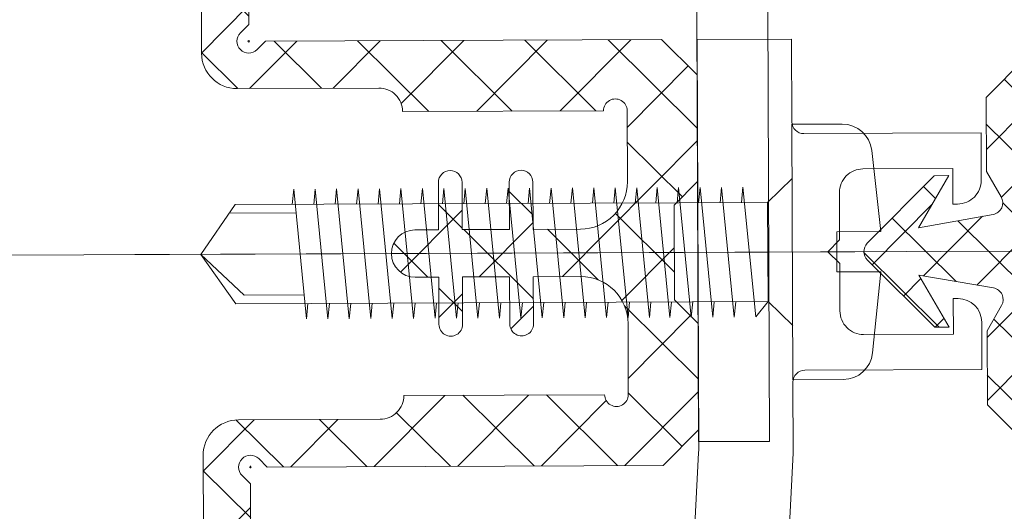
# Model space of a CAD drawing. Header units: millimetres. Extents: x 21148.2 to 21239.2, y 30135 to 30201.8.
# Tile 179 of 189: x 21217.0259 to 21217.0676, y 30174.0555 to 30174.0763. Entities that reach past the tile are written whole.
import ezdxf

# ---------------------------------------------------------------- set-up
doc = ezdxf.new("R2010")
doc.units = ezdxf.units.MM
doc.linetypes.add('AR-T1E-20-L1$0$BIAL - T1E - LT - 001 - AR - DWG - 0134 & 138$0$EAST PTB LVL-1-FACADE$0$CENTER', pattern=[50.800000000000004, 31.75, -6.35, 6.35, -6.35])
for name, color, linetype, lineweight in [('AR-T1E-20-L1$0$BIAL - T1E - LT - 001 - AR - DWG - 0134 & 138$0$EAST PTB LVL-1-FACADE$0$ALUM_EXTRUSION', 7, 'Continuous', 13), ('AR-T1E-20-L1$0$BIAL - T1E - LT - 001 - AR - DWG - 0134 & 138$0$EAST PTB LVL-1-FACADE$0$ANGLE', 7, 'Continuous', 13), ('AR-T1E-20-L1$0$BIAL - T1E - LT - 001 - AR - DWG - 0134 & 138$0$EAST PTB LVL-1-FACADE$0$Bolt', 7, 'Continuous', 13), ('AR-T1E-20-L1$0$BIAL - T1E - LT - 001 - AR - DWG - 0134 & 138$0$EAST PTB LVL-1-FACADE$0$Centerline', 7, 'AR-T1E-20-L1$0$BIAL - T1E - LT - 001 - AR - DWG - 0134 & 138$0$EAST PTB LVL-1-FACADE$0$CENTER', 13), ('AR-T1E-20-L1$0$BIAL - T1E - LT - 001 - AR - DWG - 0134 & 138$0$EAST PTB LVL-1-FACADE$0$DIM', 7, 'Continuous', 13), ('AR-T1E-20-L1$0$BIAL - T1E - LT - 001 - AR - DWG - 0134 & 138$0$EAST PTB LVL-1-FACADE$0$GASKET', 7, 'Continuous', 13), ('AR-T1E-20-L1$0$BIAL - T1E - LT - 001 - AR - DWG - 0134 & 138$0$EAST PTB LVL-1-FACADE$0$M_SCREW & BOLT', 7, 'Continuous', 13)]:
    doc.layers.add(name, color=color, linetype=linetype, lineweight=lineweight)

# ---------------------------------------------------------------- blocks, each defined once
blk = doc.blocks.new('AR-T1E-20-L1$0$BIAL - T1E - LT - 001 - AR - DWG - 0134 & 138$0$EAST PTB LVL-1-FACADE$0$pri')
at = {"layer": 'AR-T1E-20-L1$0$BIAL - T1E - LT - 001 - AR - DWG - 0134 & 138$0$EAST PTB LVL-1-FACADE$0$GASKET', "ltscale": 1000}
h = blk.add_hatch(dxfattribs=at)
h.set_pattern_fill('ANSI37', color=256, scale=20, style=0)
h.set_pattern_definition([(45, (-26829309.88828593, -27378119.94802986), (-1.767766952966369, 1.767766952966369), []), (135, (-26829309.88828593, -27378119.94802986), (-1.767766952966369, -1.767766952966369), [])])
edge = h.paths.add_edge_path()
edge.add_line((12, -73.00000001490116), (12, -72.00000006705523))
edge.add_ellipse((11.5, -72.00000006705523), major_axis=(0.3535533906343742, 0.3535533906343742), ratio=0.9999999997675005, start_angle=314.9999999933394, end_angle=494.9999999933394)
edge.add_line((11, -72.00000006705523), (11, -69.50000006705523))
edge.add_ellipse((11.5, -69.50000006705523), major_axis=(0.3535533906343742, 0.3535533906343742), ratio=0.9999999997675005, start_angle=134.9999999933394, end_angle=314.9999999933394)
edge.add_line((12, -69.50000006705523), (12, -69.0000000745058))
edge.add_ellipse((12, -67.5000000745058), major_axis=(-1.060660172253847, 1.060660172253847), ratio=0.9999999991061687, start_angle=134.9999999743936, end_angle=225.0000000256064)
edge.add_line((13.5, -67.5000000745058), (13.5, -65.5000000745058))
edge.add_ellipse((12, -65.5000000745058), major_axis=(1.060660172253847, 1.060660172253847), ratio=0.9999999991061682, start_angle=314.9999999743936, end_angle=405.0000000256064)
edge.add_line((12, -64.0000000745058), (12, -63.50000006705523))
edge.add_ellipse((11.5, -63.50000006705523), major_axis=(0.3535533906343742, 0.3535533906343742), ratio=0.9999999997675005, start_angle=314.9999999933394, end_angle=494.9999999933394)
edge.add_line((11, -63.50000006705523), (11, -61.00000007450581))
edge.add_ellipse((11.5, -61.00000007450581), major_axis=(0.3535533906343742, 0.3535533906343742), ratio=0.9999999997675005, start_angle=134.9999999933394, end_angle=314.9999999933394)
edge.add_line((12, -61.00000007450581), (12, -60.00000007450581))
edge.add_line((12, -60.00000007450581), (16, -60.00000008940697))
edge.add_line((16, -60.00000008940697), (16, -61.51329413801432))
edge.add_ellipse((16.5, -61.51329413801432), major_axis=(0.3535533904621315, 0.3535533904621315), ratio=1, start_angle=135, end_angle=255.0000000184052)
edge.add_line((16.75, -61.9463068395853), (18.99999998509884, -60.64726873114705))
edge.add_line((18.99999998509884, -60.64726873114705), (18.99999998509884, -62.35699120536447))
edge.add_line((18.99999998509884, -62.35699120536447), (17.01666248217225, -63.47513124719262))
edge.add_ellipse((17.49880958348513, -64.35122152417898), major_axis=(0.7071067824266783, 0.7071067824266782), ratio=0.9999999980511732, start_angle=73.82572674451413, end_angle=209.2398824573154)
edge.add_line((17.22719918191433, -65.3136288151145), (18.99999998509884, -65.83272748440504))
edge.add_line((18.99999998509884, -65.83272748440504), (18.99999998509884, -67.17420952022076))
edge.add_line((18.99999998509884, -67.17420952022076), (17.86783060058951, -67.51778516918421))
edge.add_ellipse((17.99999997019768, -68.00000011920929), major_axis=(-0.3535533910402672, 0.3535533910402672), ratio=0.9999999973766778, start_angle=-29.67233578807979, end_angle=119.6723666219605)
edge.add_line((17.86783086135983, -68.48221514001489), (18.99999998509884, -68.82579069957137))
edge.add_line((18.99999998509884, -68.82579069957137), (18.99999998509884, -70.17420950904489))
edge.add_line((18.99999998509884, -70.17420950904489), (17.86783074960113, -70.51778510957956))
edge.add_ellipse((17.99999997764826, -71.00000009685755), major_axis=(-0.3535533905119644, 0.3535533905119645), ratio=0.999999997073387, start_angle=-29.67235256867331, end_angle=119.6723608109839)
edge.add_line((17.86783082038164, -71.48221510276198), (18.99999998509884, -71.82579069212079))
edge.add_line((18.99999998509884, -71.82579069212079), (18.99999998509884, -73.00000009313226))
edge.add_line((18.99999998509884, -73.00000009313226), (12, -73.00000001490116))
edge = h.paths.add_edge_path()
edge.add_line((0, -73.00000001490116), (0, -71.50000001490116))
edge.add_line((0, -71.50000001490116), (1, -70.50000001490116))
edge.add_line((1, -70.50000001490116), (1, -68.00000002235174))
edge.add_line((1, -68.00000002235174), (2, -67.00000002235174))
edge.add_line((2, -67.00000002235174), (2.984628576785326, -67.00000002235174))
edge.add_ellipse((5.000193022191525, -66.0000000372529), major_axis=(1.590990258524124, 1.590990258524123), ratio=0.9999999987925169, start_angle=161.3877995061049, end_angle=405.0000000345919)
edge.add_line((5.000193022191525, -63.7500000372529), (4.000193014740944, -63.7500000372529))
edge.add_line((4.000193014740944, -63.7500000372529), (4.000193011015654, -60.0000000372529))
edge.add_line((4.000193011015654, -60.0000000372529), (5.000193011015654, -60.0000000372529))
edge.add_line((5.000193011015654, -60.0000000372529), (5.000192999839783, -44.99999998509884))
edge.add_ellipse((6.500192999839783, -44.99999998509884), major_axis=(1.060660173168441, 1.060660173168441), ratio=0.9999999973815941, start_angle=44.99999979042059, end_angle=134.9999999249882, ccw=False)
edge.add_line((6.500193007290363, -43.49999998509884), (12.50019299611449, -43.50000000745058))
edge.add_ellipse((12.50019299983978, -42.50000000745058), major_axis=(-0.7071067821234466, 0.7071067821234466), ratio=0.9999999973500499, start_angle=134.9999999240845, end_angle=225.0000009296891)
edge.add_line((13.50019299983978, -42.49999999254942), (22.00019301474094, -42.49999997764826))
edge.add_ellipse((22.50019301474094, -42.49999997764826), major_axis=(0.3535533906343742, 0.3535533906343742), ratio=0.9999999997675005, start_angle=134.9999999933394, end_angle=314.9999999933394)
edge.add_line((23.00019301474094, -42.49999997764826), (23.00019301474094, -39.50000001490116))
edge.add_ellipse((21.00019301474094, -39.50000001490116), major_axis=(1.414213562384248, 1.414213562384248), ratio=0.999999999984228, start_angle=314.9999999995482, end_angle=404.9999997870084)
edge.add_line((21.00019302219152, -37.50000001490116), (19.00019297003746, -37.50000000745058))
edge.add_line((19.00019297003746, -37.50000000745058), (19.00019297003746, -39.50000000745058))
edge.add_ellipse((18.50019297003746, -39.50000000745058), major_axis=(-0.3535533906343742, 0.3535533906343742), ratio=0.9999999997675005, start_angle=45.00000000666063, end_angle=225.0000000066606, ccw=False)
edge.add_line((18.00019297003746, -39.50000000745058), (18.00019297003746, -37.50000000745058))
edge.add_line((18.00019297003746, -37.50000000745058), (16.00019297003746, -37.50000000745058))
edge.add_line((16.00019297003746, -37.50000000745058), (16.00019297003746, -39.50000000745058))
edge.add_ellipse((15.50019297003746, -39.50000000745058), major_axis=(-0.3535533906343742, 0.3535533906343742), ratio=0.9999999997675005, start_angle=45.00000000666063, end_angle=225.0000000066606, ccw=False)
edge.add_line((15.00019297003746, -39.50000000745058), (15.00019297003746, -37.50000000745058))
edge.add_line((15.00019297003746, -37.50000000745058), (14.00019297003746, -37.50000000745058))
edge.add_ellipse((14.00019297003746, -36.50000000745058), major_axis=(0.7071067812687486, 0.7071067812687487), ratio=0.9999999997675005, start_angle=45.00000000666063, end_angle=225.0000000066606, ccw=False)
edge.add_line((14.00019297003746, -35.50000000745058), (15.00019297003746, -35.50000000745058))
edge.add_line((15.00019297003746, -35.50000000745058), (15.00019297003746, -33.50000000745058))
edge.add_ellipse((15.50019297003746, -33.50000000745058), major_axis=(-0.3535533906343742, 0.3535533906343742), ratio=0.9999999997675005, start_angle=-134.99999999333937, end_angle=45.00000000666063, ccw=False)
edge.add_line((16.00019297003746, -33.50000000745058), (16.00019297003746, -35.50000000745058))
edge.add_line((16.00019297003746, -35.50000000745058), (18.00019297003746, -35.50000000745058))
edge.add_line((18.00019297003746, -35.50000000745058), (18.00019297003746, -33.50000000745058))
edge.add_ellipse((18.50019297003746, -33.50000000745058), major_axis=(-0.3535533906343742, 0.3535533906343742), ratio=0.9999999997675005, start_angle=-134.99999999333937, end_angle=45.00000000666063, ccw=False)
edge.add_line((19.00019297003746, -33.50000000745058), (19.00019297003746, -35.50000000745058))
edge.add_line((19.00019297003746, -35.50000000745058), (21.00019301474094, -35.50000000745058))
edge.add_ellipse((21.00019301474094, -33.50000000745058), major_axis=(1.414213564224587, 1.414213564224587), ratio=0.9999999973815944, start_angle=225.0000000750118, end_angle=314.9999999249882)
edge.add_line((23.00019301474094, -33.50000000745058), (23.00019301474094, -30.49999997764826))
edge.add_ellipse((22.50019301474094, -30.49999935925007), major_axis=(0.3535533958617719, 0.3535533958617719), ratio=0.9999999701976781, start_angle=314.9999282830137, end_angle=495.0000734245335)
edge.add_line((22.00019301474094, -30.50000000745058), (13.50019299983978, -30.50000002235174))
edge.add_ellipse((12.50019299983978, -30.50000000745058), major_axis=(-0.7071067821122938, 0.7071067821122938), ratio=0.9999999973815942, start_angle=224.9999992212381, end_angle=314.9999994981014)
edge.add_line((12.50019300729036, -29.50000000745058), (6.500192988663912, -29.49999997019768))
edge.add_ellipse((6.500192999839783, -27.99999997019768), major_axis=(1.060660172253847, 1.060660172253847), ratio=0.9999999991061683, start_angle=134.9999999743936, end_angle=224.9999995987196, ccw=False)
edge.add_line((5.000192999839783, -27.99999997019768), (5.000193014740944, -12.99999997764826))
edge.add_line((5.000193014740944, -12.99999997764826), (4.000193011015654, -12.99999997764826))
edge.add_line((4.000193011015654, -12.99999997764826), (4.000193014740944, -9.249999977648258))
edge.add_line((4.000193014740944, -9.249999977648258), (5.000193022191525, -9.249999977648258))
edge.add_ellipse((5.000193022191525, -6.999999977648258), major_axis=(-1.590990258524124, 1.590990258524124), ratio=0.9999999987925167, start_angle=134.9999999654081, end_angle=378.6122004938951)
edge.add_line((2.984628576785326, -5.999999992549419), (2, -5.999999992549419))
edge.add_line((2, -5.999999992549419), (1, -4.999999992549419))
edge.add_line((1, -4.999999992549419), (1, -2.5))
edge.add_line((1, -2.5), (0, -1.5))
edge.add_line((0, -1.5), (0, 0))
edge.add_line((0, 0), (11, 5.21540641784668e-08))
edge.add_line((11, 5.21540641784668e-08), (11, -0.9999999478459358))
edge.add_line((11, -0.9999999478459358), (11, -3.999999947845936))
edge.add_ellipse((11, -5.499999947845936), major_axis=(-1.060660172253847, 1.060660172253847), ratio=0.9999999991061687, start_angle=-45.00000002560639, end_angle=45.00000002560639)
edge.add_line((9.5, -5.499999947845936), (9.5, -7.499999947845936))
edge.add_ellipse((11, -7.499999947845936), major_axis=(1.060660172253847, 1.060660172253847), ratio=0.9999999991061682, start_angle=134.9999999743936, end_angle=225.0000000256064)
edge.add_line((11, -8.999999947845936), (11, -12.99999994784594))
edge.add_line((11, -12.99999994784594), (9.000096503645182, -12.99999995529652))
edge.add_ellipse((9.000096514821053, -14.99990345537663), major_axis=(1.414145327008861, 1.414145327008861), ratio=0.9999999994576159, start_angle=45.00000033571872, end_angle=134.999999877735)
edge.add_line((7.000193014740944, -14.99990345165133), (7.000193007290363, -26.79289329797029))
edge.add_line((7.000193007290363, -26.79289329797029), (6.647053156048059, -27.1460331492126))
edge.add_ellipse((6.999638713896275, -27.50055173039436), major_axis=(-0.4999925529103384, 0.002760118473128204), ratio=0.9999993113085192, start_angle=-44.84036206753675, end_angle=134.7895539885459)
edge.add_line((7.34992703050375, -27.85734031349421), (7.349943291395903, -27.85735658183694))
edge.add_line((7.349943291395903, -27.85735658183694), (7.707299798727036, -27.50000008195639))
edge.add_line((7.707299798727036, -27.50000008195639), (24.46999997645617, -27.50000000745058))
edge.add_line((24.46999997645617, -27.50000000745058), (25.96999996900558, -29))
edge.add_line((25.96999996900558, -29), (25.96999996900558, -33.5))
edge.add_line((25.96999996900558, -33.5), (24.96999995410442, -34.50000001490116))
edge.add_line((24.96999995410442, -34.50000001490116), (24.96999994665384, -38.49999998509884))
edge.add_line((24.96999994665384, -38.49999998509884), (25.96999996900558, -39.50000001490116))
edge.add_line((25.96999996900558, -39.50000001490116), (25.96999996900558, -44.00000001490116))
edge.add_line((25.96999996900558, -44.00000001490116), (24.46999996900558, -45.50000001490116))
edge.add_line((24.46999996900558, -45.50000001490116), (7.707299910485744, -45.49999997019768))
edge.add_line((7.707299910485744, -45.49999997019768), (7.349943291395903, -45.14264335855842))
edge.add_line((7.349943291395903, -45.14264335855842), (7.34992703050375, -45.14265962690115))
edge.add_ellipse((6.999638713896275, -45.49944821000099), major_axis=(0.4999925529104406, 0.002760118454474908), ratio=0.9999993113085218, start_angle=45.21044601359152, end_angle=224.8403620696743)
edge.add_line((6.647053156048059, -45.85396679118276), (7.000193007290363, -46.20710664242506))
edge.add_line((7.000193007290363, -46.20710664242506), (7.000193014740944, -58.00009648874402))
edge.add_ellipse((9.000096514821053, -58.00009648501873), major_axis=(-1.414145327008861, 1.414145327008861), ratio=0.9999999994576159, start_angle=45.000000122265, end_angle=134.9999997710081)
edge.add_line((9.000096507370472, -59.99999998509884), (11, -59.99999999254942))
edge.add_line((11, -59.99999999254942), (11, -61.00000007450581))
edge.add_line((11, -61.00000007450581), (11, -64.00000006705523))
edge.add_ellipse((11, -65.50000006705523), major_axis=(-1.060660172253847, 1.060660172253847), ratio=0.9999999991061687, start_angle=-45.00000002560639, end_angle=45.00000002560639)
edge.add_line((9.5, -65.50000006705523), (9.5, -67.50000006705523))
edge.add_ellipse((11, -67.50000006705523), major_axis=(1.060660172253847, 1.060660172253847), ratio=0.9999999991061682, start_angle=134.9999999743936, end_angle=225.0000000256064)
edge.add_line((11, -69.00000006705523), (11, -69.50000006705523))
edge.add_line((11, -69.50000006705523), (11, -72.00000000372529))
edge.add_line((11, -72.00000000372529), (11, -73.00000006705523))
edge.add_line((11, -73.00000006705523), (0, -73.00000001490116))
edge = h.paths.add_edge_path()
edge.add_line((12, -12.99999994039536), (12, -11.99999994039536))
edge.add_ellipse((11.5, -11.99999994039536), major_axis=(0.3535533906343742, 0.3535533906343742), ratio=0.9999999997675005, start_angle=314.9999999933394, end_angle=494.9999999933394)
edge.add_line((11, -11.99999994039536), (11, -9.499999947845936))
edge.add_ellipse((11.50000000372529, -9.499999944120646), major_axis=(0.3535533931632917, 0.3535533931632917), ratio=0.9999999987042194, start_angle=135.0000003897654, end_angle=224.9906755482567)
edge.add_ellipse((11.50000001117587, -9.499999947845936), major_axis=(-0.3535533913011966, 0.3535533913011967), ratio=0.9999999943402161, start_angle=134.9906744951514, end_angle=225.0000001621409)
edge.add_line((12.00000001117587, -9.499999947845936), (12.00000001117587, -8.999999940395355))
edge.add_ellipse((12, -7.499999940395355), major_axis=(-1.060660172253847, 1.060660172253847), ratio=0.9999999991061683, start_angle=135.0000004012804, end_angle=225.0000000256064)
edge.add_line((13.5, -7.499999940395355), (13.5, -5.499999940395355))
edge.add_ellipse((12, -5.499999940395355), major_axis=(1.060660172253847, 1.060660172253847), ratio=0.9999999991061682, start_angle=314.9999999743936, end_angle=405.0000000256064)
edge.add_line((12, -3.999999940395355), (12, -3.499999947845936))
edge.add_ellipse((11.5, -3.499999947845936), major_axis=(0.3535533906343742, 0.3535533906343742), ratio=0.9999999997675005, start_angle=314.9999999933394, end_angle=494.9999999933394)
edge.add_line((11, -3.499999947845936), (11, -0.9999999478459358))
edge.add_ellipse((11.5, -0.9999999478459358), major_axis=(0.3535533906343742, 0.3535533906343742), ratio=0.9999999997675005, start_angle=134.9999999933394, end_angle=314.9999999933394)
edge.add_line((12, -0.9999999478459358), (12, 0))
edge.add_line((12, 0), (18.99999998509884, 7.82310962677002e-08))
edge.add_line((18.99999998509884, 7.82310962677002e-08), (18.99999998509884, -1.174209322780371))
edge.add_line((18.99999998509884, -1.174209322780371), (17.86783082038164, -1.517784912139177))
edge.add_ellipse((17.99999997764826, -1.999999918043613), major_axis=(0.3535533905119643, 0.3535533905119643), ratio=0.9999999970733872, start_angle=60.32763918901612, end_angle=209.6723525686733)
edge.add_line((17.86783074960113, -2.482214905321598), (18.99999998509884, -2.825790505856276))
edge.add_line((18.99999998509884, -2.825790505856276), (18.99999998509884, -4.17420931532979))
edge.add_line((18.99999998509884, -4.17420931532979), (17.86783086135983, -4.517784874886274))
edge.add_ellipse((17.99999997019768, -4.999999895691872), major_axis=(0.3535533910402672, 0.3535533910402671), ratio=0.9999999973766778, start_angle=60.32763337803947, end_angle=209.6723357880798)
edge.add_line((17.86783060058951, -5.482214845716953), (18.99999998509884, -5.825790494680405))
edge.add_line((18.99999998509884, -5.825790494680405), (18.99999998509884, -7.16727253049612))
edge.add_line((18.99999998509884, -7.16727253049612), (17.22719918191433, -7.686371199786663))
edge.add_ellipse((17.49880958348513, -8.64877849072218), major_axis=(-0.7071067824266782, 0.7071067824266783), ratio=0.9999999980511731, start_angle=-29.23988245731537, end_angle=106.1742732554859)
edge.add_line((17.01666248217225, -9.52486876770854), (18.99999998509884, -10.6430088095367))
edge.add_line((18.99999998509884, -10.6430088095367), (18.99999998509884, -12.35273128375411))
edge.add_line((18.99999998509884, -12.35273128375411), (16.75, -11.05369317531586))
edge.add_ellipse((16.5, -11.48670587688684), major_axis=(0.3535533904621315, 0.3535533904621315), ratio=1, start_angle=14.99999998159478, end_angle=135)
edge.add_line((16, -11.48670587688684), (16, -12.99999992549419))
edge.add_line((16, -12.99999992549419), (12, -12.99999994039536))
at = {"layer": 'AR-T1E-20-L1$0$BIAL - T1E - LT - 001 - AR - DWG - 0134 & 138$0$EAST PTB LVL-1-FACADE$0$GASKET'}
for p, q in [((7.000193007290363, -26.79289329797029), (6.645120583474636, -27.14796572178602)), ((6.999638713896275, -27.4505517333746), (6.999638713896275, -27.55055172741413)), ((7.049638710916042, -27.50055173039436), (6.949638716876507, -27.50055173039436)), ((7.349943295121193, -27.85735658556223), (7.34992703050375, -27.85734031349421)), ((7.707299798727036, -27.50000008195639), (7.349943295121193, -27.85735657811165)), ((25.96999996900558, -29), (24.46999999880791, -27.50000002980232)), ((25.96999996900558, -29), (25.96999996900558, -33.5)), ((12.50015339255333, -29.50000000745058), (6.500192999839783, -29.49999997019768)), ((22.00019301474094, -30.50000000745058), (13.50019299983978, -30.50000002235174)), ((23.00019301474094, -33.50000000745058), (23.00019301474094, -30.50000000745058)), ((15.00019297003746, -35.50000000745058), (15.00019297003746, -33.50000000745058)), ((16.00019297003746, -33.50000000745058), (16.00019297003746, -35.50000000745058)), ((18.00019297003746, -35.50000000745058), (18.00019297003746, -33.50000000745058)), ((19.00019297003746, -33.50000000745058), (19.00019297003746, -35.50000000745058)), ((25.969999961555, -33.50000000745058), (24.969999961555, -34.50000000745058)), ((24.96999995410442, -34.50000002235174), (24.96999994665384, -38.50000001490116)), ((14.00019297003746, -35.50000000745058), (15.00019297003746, -35.50000000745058)), ((16.00019297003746, -35.50000000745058), (18.00019297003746, -35.50000000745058)), ((19.00019297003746, -35.50000000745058), (21.00019301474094, -35.50000000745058)), ((15.00019297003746, -37.50000000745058), (14.00019297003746, -37.50000000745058)), ((15.00019297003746, -39.50000000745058), (15.00019297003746, -37.50000000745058)), ((16.00019297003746, -37.50000000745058), (16.00019297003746, -39.50000000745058)), ((18.00019297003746, -37.50000000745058), (16.00019297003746, -37.50000000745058)), ((18.00019297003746, -39.50000000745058), (18.00019297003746, -37.50000000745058)), ((19.00019297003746, -37.50000000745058), (19.00019297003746, -39.50000000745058)), ((21.00019301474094, -37.50000001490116), (19.00019297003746, -37.50000000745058)), ((25.969999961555, -39.50000000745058), (24.96999995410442, -38.49999999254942)), ((23.00019301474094, -42.49999997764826), (23.00019301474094, -39.50000002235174)), ((25.96999996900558, -39.28675044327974), (25.96999996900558, -44.00000001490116)), ((13.50019299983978, -42.49999999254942), (22.00019301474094, -42.49999997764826)), ((6.500193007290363, -43.49999998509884), (12.50019299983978, -43.50000000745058)), ((25.96999996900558, -44.00000001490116), (24.46999999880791, -45.49999998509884)), ((5.000192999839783, -45.00000004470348), (5.000193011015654, -60.0000000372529)), ((7.349943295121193, -45.14264335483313), (7.34992703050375, -45.14265962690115)), ((7.707299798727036, -45.49999985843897), (7.349943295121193, -45.14264336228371)), ((7.049638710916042, -45.49944821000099), (6.949638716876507, -45.49944821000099)), ((6.999638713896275, -45.54944820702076), (6.999638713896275, -45.44944821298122)), ((7.000193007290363, -46.20710664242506), (6.645120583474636, -45.85203421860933))]:
    blk.add_line(p, q, dxfattribs=at)
for points in [[(18.99999998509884, 7.82310962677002e-08), (12, 0), (12, -0.9999999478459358, -0.9999999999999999), (11, -0.9999999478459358), (11, 5.21540641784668e-08), (0, 0), (0, -1.5), (1, -2.5), (1, -4.999999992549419), (2, -5.999999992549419), (2.984628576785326, -5.999999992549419, -1.796870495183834), (5.000193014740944, -9.249999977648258), (4.000193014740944, -9.249999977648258), (4.000193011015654, -12.99999997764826), (5.000193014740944, -12.99999997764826), (5.000192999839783, -27.99999997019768)], [(11, -12.99999994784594), (8.99999999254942, -12.99999995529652, 0.4142135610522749), (7.000193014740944, -14.9999999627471), (7.000193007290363, -26.79289329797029)], [(11, -59.99999999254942), (8.99999999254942, -59.99999998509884, -0.4142135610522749), (7.000193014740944, -57.99999997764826), (7.000193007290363, -46.20710664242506)]]:
    blk.add_lwpolyline(points, format="xyb", dxfattribs=at)
for points in [[(7.707299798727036, -27.50000008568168), (24.46999998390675, -27.50000001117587)], [(7.707299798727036, -27.50000008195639), (24.46999998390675, -27.50000000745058)], [(24.46999997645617, -45.50000001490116), (7.707299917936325, -45.49999997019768)]]:
    blk.add_lwpolyline(points, dxfattribs=at)
for centre, radius, start, end in [((6.999638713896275, -27.50055173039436), 0.5, 134.8434423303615, 314.4732865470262), ((6.500192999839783, -27.99999997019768), 1.5, 180, 270), ((12.50019299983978, -30.50000000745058), 1, 359.9999991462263, 90.00226933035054), ((12.50019299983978, -30.50000000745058), 1, 359.9999991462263, 90.00226933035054), ((22.50019301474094, -30.49999997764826), 0.5, 0, 180.0057108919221), ((15.50019297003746, -33.50000000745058), 0.5, 0, 180), ((18.50019297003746, -33.50000000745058), 0.5, 0, 180), ((21.00019301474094, -33.50000000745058), 2, 270, 0), ((14.00019297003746, -36.50000000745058), 1, 90, 270), ((21.00019301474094, -39.50000001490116), 2, 0, 90), ((15.50019297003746, -39.50000000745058), 0.5, 180, 0), ((18.50019297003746, -39.50000000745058), 0.5, 180, 0), ((12.50019299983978, -42.50000000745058), 1, 270, 8.537736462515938e-07), ((22.50019301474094, -42.49999997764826), 0.5, 179.9942891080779, 0), ((6.500192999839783, -44.99999998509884), 1.5, 90, 180), ((6.999638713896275, -45.49944821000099), 0.5, 45.52671345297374, 225.1565576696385)]:
    blk.add_arc(centre, radius, start, end, dxfattribs=at)
blk = doc.blocks.new('AR-T1E-20-L1$0$BIAL - T1E - LT - 001 - AR - DWG - 0134 & 138$0$EAST PTB LVL-1-FACADE$0$phsds25')
at = {"layer": 'AR-T1E-20-L1$0$BIAL - T1E - LT - 001 - AR - DWG - 0134 & 138$0$EAST PTB LVL-1-FACADE$0$Bolt'}
for p, q in [((2.129193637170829, 5.397499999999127), (0, 5.397499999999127)), ((0, -5.397499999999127), (0, 5.397499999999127)), ((3.371935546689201, 4.282008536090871), (3.743302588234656, 0.8509000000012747)), ((-1.041666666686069, 2.095499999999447), (0, 3.102984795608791)), ((-21.09056400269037, 2.743200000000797), (-21.15624952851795, 2.095499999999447)), ((-20.57612725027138, -2.743200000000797), (-21.09056400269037, 2.743200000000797)), ((-20.18342400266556, 2.743200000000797), (-20.24910952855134, 2.095499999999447)), ((-19.66898725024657, -2.743200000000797), (-20.18342400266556, 2.743200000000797)), ((-19.27628400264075, 2.743200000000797), (-19.34196952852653, 2.095499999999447)), ((-18.76184725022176, -2.743200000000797), (-19.27628400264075, 2.743200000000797)), ((-18.36914400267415, 2.743200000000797), (-18.43482952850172, 2.095499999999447)), ((-17.85470725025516, -2.743200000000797), (-18.36914400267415, 2.743200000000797)), ((-17.46200400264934, 2.743200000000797), (-17.52768952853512, 2.095499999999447)), ((-16.94756725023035, -2.743200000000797), (-17.46200400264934, 2.743200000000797)), ((-16.55486400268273, 2.743200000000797), (-16.62054952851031, 2.095499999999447)), ((-16.04042725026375, -2.743200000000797), (-16.55486400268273, 2.743200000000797)), ((-15.64772400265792, 2.743200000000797), (-15.71340952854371, 2.095499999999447)), ((-15.13328725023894, -2.743200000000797), (-15.64772400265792, 2.743200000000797)), ((-14.74058400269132, 2.743200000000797), (-14.8062695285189, 2.095499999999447)), ((-14.22614725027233, -2.743200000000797), (-14.74058400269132, 2.743200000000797)), ((-13.83344400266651, 2.743200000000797), (-13.89912952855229, 2.095499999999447)), ((-13.31900725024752, -2.743200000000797), (-13.83344400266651, 2.743200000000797)), ((-12.92630400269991, 2.743200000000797), (-12.99198952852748, 2.095499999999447)), ((-12.41186725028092, -2.743200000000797), (-12.92630400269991, 2.743200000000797)), ((-12.0191640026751, 2.743200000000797), (-12.08484952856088, 2.095499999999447)), ((-11.50472725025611, -2.743200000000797), (-12.0191640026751, 2.743200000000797)), ((-11.11202400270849, 2.743200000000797), (-11.17770952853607, 2.095499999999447)), ((-10.59758725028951, -2.743200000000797), (-11.11202400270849, 2.743200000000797)), ((-10.20488400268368, 2.743200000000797), (-10.27056952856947, 2.095499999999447)), ((-9.690447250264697, -2.743200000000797), (-10.20488400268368, 2.743200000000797)), ((-9.297744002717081, 2.743200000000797), (-9.363429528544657, 2.095499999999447)), ((-8.783307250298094, -2.743200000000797), (-9.297744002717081, 2.743200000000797)), ((-8.390604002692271, 2.743200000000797), (-8.456289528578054, 2.095499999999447)), ((-7.876167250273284, -2.743200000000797), (-8.390604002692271, 2.743200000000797)), ((-7.483464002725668, 2.743200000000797), (-7.549149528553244, 2.095499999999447)), ((-6.969027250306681, -2.743200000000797), (-7.483464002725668, 2.743200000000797)), ((-6.576324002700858, 2.743200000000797), (-6.642009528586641, 2.095499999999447)), ((-6.06188725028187, -2.743200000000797), (-6.576324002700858, 2.743200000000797)), ((-5.711893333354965, 2.743200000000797), (-5.77757885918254, 2.095499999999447)), ((-5.19745658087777, -2.743200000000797), (-5.711893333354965, 2.743200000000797)), ((-4.804753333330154, 2.743200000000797), (-4.87043885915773, 2.095499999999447)), ((-4.290316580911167, -2.743200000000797), (-4.804753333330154, 2.743200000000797)), ((-3.897613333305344, 2.743200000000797), (-3.963298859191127, 2.095499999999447)), ((-3.383176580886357, -2.743200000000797), (-3.897613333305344, 2.743200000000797)), ((-2.990473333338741, 2.743200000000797), (-3.056158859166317, 2.095499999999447)), ((-2.476036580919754, -2.743200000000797), (-2.990473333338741, 2.743200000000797)), ((-2.083333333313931, 2.743200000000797), (-2.149018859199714, 2.095499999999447)), ((-2.083333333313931, 2.743200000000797), (-2.149018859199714, 2.095499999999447)), ((-1.5625, -2.729357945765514), (-2.083333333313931, 2.743200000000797)), ((-25.02869066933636, 0), (-23.56592471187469, 2.095499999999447)), ((-1.041666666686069, 2.095499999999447), (-23.56592471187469, 2.095499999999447)), ((-1.041666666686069, -2.095499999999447), (-1.041666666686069, 2.095499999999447)), ((-20.99588084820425, 1.733416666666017), (-23.81341289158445, 1.733416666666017)), ((3.743302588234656, 0.8509000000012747), (1.879599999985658, 0.8509000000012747)), ((1.879599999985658, -0.8509000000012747), (1.879599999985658, 0.8509000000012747)), ((4.806822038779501, 0), (-27.82598329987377, 0)), ((-25.02869066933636, 0), (-23.20779492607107, -1.733416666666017)), ((-25.02869066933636, 0), (-23.56592471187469, -2.095499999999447)), ((3.743302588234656, -0.8509000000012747), (1.879599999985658, -0.8509000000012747)), ((3.743302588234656, -0.8509000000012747), (3.371935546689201, -4.282008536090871)), ((-20.6708104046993, -1.733416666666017), (-23.20779492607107, -1.733416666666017)), ((-1.041666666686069, -2.095499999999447), (-23.56592471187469, -2.095499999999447)), ((-20.50869601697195, -2.095499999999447), (-20.57612725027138, -2.743200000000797)), ((-19.60155601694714, -2.095499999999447), (-19.66898725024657, -2.743200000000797)), ((-18.69441601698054, -2.095499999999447), (-18.76184725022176, -2.743200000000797)), ((-17.78727601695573, -2.095499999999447), (-17.85470725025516, -2.743200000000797)), ((-16.88013601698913, -2.095499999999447), (-16.94756725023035, -2.743200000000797)), ((-15.97299601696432, -2.095499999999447), (-16.04042725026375, -2.743200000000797)), ((-15.06585601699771, -2.095499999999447), (-15.13328725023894, -2.743200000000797)), ((-14.1587160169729, -2.095499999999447), (-14.22614725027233, -2.743200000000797)), ((-13.2515760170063, -2.095499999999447), (-13.31900725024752, -2.743200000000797)), ((-12.34443601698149, -2.095499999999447), (-12.41186725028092, -2.743200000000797)), ((-11.43729601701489, -2.095499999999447), (-11.50472725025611, -2.743200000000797)), ((-10.53015601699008, -2.095499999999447), (-10.59758725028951, -2.743200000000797)), ((-9.623016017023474, -2.095499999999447), (-9.690447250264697, -2.743200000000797)), ((-8.715876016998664, -2.095499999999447), (-8.783307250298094, -2.743200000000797)), ((-7.808736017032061, -2.095499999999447), (-7.876167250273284, -2.743200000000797)), ((-6.90159601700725, -2.095499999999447), (-6.969027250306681, -2.743200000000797)), ((-5.994456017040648, -2.095499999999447), (-6.06188725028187, -2.743200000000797)), ((-5.130025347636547, -2.095499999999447), (-5.19745658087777, -2.743200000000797)), ((-4.222885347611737, -2.095499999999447), (-4.290316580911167, -2.743200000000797)), ((-3.315745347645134, -2.095499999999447), (-3.383176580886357, -2.743200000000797)), ((-2.408605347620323, -2.095499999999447), (-2.476036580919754, -2.743200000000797)), ((-1.041666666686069, -2.095499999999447), (-1.5625, -2.729357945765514)), ((-1.041666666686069, -2.095499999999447), (0, -3.102984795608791)), ((2.129193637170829, -5.397499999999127), (0, -5.397499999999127))]:
    blk.add_line(p, q, dxfattribs=at)
for centre, start, end in [((2.129193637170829, 4.147499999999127), 6.177378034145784, 90), ((2.129193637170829, -4.147499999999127), 270, 353.8226219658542)]:
    blk.add_arc(centre, 1.25, start, end, dxfattribs=at)

msp = doc.modelspace()

# ---------------------------------------------------------------- hatches: boundary and pattern name
at = {"layer": 'AR-T1E-20-L1$0$BIAL - T1E - LT - 001 - AR - DWG - 0134 & 138$0$EAST PTB LVL-1-FACADE$0$GASKET'}
h = msp.add_hatch(dxfattribs=at)
h.set_pattern_fill('ANSI37', color=256, scale=0.015, angle=90.22990505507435, style=0)
h.set_pattern_definition([(135.2299050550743, (21217.44480671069, 30173.85009524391), (-0.001320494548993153, -0.001331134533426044), []), (225.2299050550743, (21217.44480671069, 30173.85009524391), (0.001331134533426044, -0.001320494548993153), [])])
edge = h.paths.add_edge_path(flags=16)
edge.add_line((21217.08103572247, 30174.07478951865), (21217.0800183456, 30174.07653545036))
edge.add_arc((21217.0791543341, 30174.07603197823), 0.000999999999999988, 390.2299050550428, 510.2299050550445)
edge.add_line((21217.07828630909, 30174.07652850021), (21217.07728297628, 30174.07477446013))
edge.add_arc((21217.07511291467, 30174.07601576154), 0.002500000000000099, 270.2299050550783, 330.2299050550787, ccw=False)
edge.add_line((21217.07512294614, 30174.07351578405), (21217.07252984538, 30174.07350537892))
edge.add_arc((21217.07287034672, 30174.07050840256), 0.003016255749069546, 96.48187653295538, 275.8642960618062)
edge.add_line((21217.07317852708, 30174.06750793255), (21217.07687905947, 30174.06752278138))
edge.add_arc((21217.07686902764, 30174.07002275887), 0.0025, 270.2299050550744, 330.2299050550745)
edge.add_line((21217.07903909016, 30174.06878145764), (21217.08104575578, 30174.07228953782))
edge.add_arc((21217.07887569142, 30174.0735308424), 0.00249999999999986, 330.2299050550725, 390.2299054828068)
edge = h.paths.add_edge_path(flags=16)
edge.add_line((21217.0800985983, 30174.05653561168), (21217.08090126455, 30174.05793884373))
edge.add_arc((21217.07873120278, 30174.05918014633), 0.002500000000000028, 330.2299050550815, 390.2299051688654)
edge.add_line((21217.08089123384, 30174.06043882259), (21217.07865300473, 30174.06427987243))
edge.add_arc((21217.07649297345, 30174.06302119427), 0.002499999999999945, 390.2299050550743, 450.2299050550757)
edge.add_line((21217.07648294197, 30174.06552117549), (21217.07318655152, 30174.06550794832))
edge.add_arc((21217.07290246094, 30174.06250510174), 0.00301625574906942, 444.5955140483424, 623.977933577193)
edge.add_line((21217.07258602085, 30174.05950548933), (21217.07517912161, 30174.05951589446))
edge.add_arc((21217.07518915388, 30174.05701591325), 0.002499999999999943, 30.2299050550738, 90.22990505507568, ccw=False)
edge.add_line((21217.07734918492, 30174.05827459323), (21217.07836656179, 30174.05652866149))
edge.add_arc((21217.0792305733, 30174.05703212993), 0.0009999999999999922, 210.2299050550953, 330.2299050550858)
edge = h.paths.add_edge_path()
edge.add_line((21217.06398381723, 30174.06747103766), (21217.0671331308, 30174.0680376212))
edge.add_arc((21217.06704433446, 30174.06852967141), 0.000500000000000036, 280.2299050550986, 390.2299050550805)
edge.add_line((21217.06747634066, 30174.06878140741), (21217.06685447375, 30174.06984860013))
edge.add_line((21217.0668544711, 30174.06984860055), (21217.06684189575, 30174.07298254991))
edge.add_line((21217.06684189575, 30174.07298255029), (21217.07182179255, 30174.07800257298))
edge.add_line((21217.07182179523, 30174.07800257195), (21217.07232179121, 30174.07800457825))
edge.add_line((21217.0723217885, 30174.07800457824), (21217.07088845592, 30174.07549880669))
edge.add_line((21217.07088845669, 30174.07549880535), (21217.06992009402, 30174.07452264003))
edge.add_arc((21217.07009757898, 30174.07434657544), 0.000249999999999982, 135.2299050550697, 315.2299050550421)
edge.add_line((21217.0702750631, 30174.07417050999), (21217.07159555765, 30174.07550164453))
edge.add_line((21217.07159555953, 30174.07550164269), (21217.07598094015, 30174.07551923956))
edge.add_line((21217.07598093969, 30174.07551923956), (21217.07698427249, 30174.07727327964))
edge.add_arc((21217.0791543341, 30174.07603197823), 0.002500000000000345, 30.229905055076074, 150.2299050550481, ccw=False)
edge.add_line((21217.08131436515, 30174.07729065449), (21217.08233174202, 30174.07554472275))
edge.add_line((21217.08233174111, 30174.07554472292), (21217.08482168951, 30174.07805473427))
edge.add_line((21217.08482169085, 30174.07805473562), (21217.08532168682, 30174.07805674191))
edge.add_line((21217.08532168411, 30174.0780567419), (21217.08388835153, 30174.07555097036))
edge.add_line((21217.0838883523, 30174.07555096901), (21217.08753169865, 30174.07556558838))
edge.add_line((21217.08753169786, 30174.07556558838), (21217.09002164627, 30174.07807559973))
edge.add_line((21217.0900216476, 30174.07807560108), (21217.09032164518, 30174.07807680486))
edge.add_line((21217.09032164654, 30174.07807680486), (21217.08917498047, 30174.07607218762))
edge.add_line((21217.08917497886, 30174.07607218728), (21217.09332780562, 30174.076088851))
edge.add_line((21217.09332780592, 30174.07608885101), (21217.09331576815, 30174.07908882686))
edge.add_line((21217.09331576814, 30174.07908882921), (21217.09381576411, 30174.07909083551))
edge.add_line((21217.09381576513, 30174.07909083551), (21217.09483582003, 30174.07409488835))
edge.add_line((21217.09483581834, 30174.07409488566), (21217.09486029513, 30174.06799493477))
edge.add_line((21217.09486029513, 30174.06799493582), (21217.09346592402, 30174.06658932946))
edge.add_line((21217.09346592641, 30174.06658932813), (21217.09487153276, 30174.06519495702))
edge.add_line((21217.09487153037, 30174.06519495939), (21217.09489600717, 30174.0590950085))
edge.add_line((21217.09489600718, 30174.05909500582), (21217.09391607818, 30174.05409103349))
edge.add_line((21217.09391607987, 30174.05409103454), (21217.0934160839, 30174.05408902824))
edge.add_line((21217.09341608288, 30174.05408902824), (21217.09340404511, 30174.05708900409))
edge.add_line((21217.09340404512, 30174.05708900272), (21217.08925121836, 30174.05707233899))
edge.add_line((21217.08925121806, 30174.05707233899), (21217.09041393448, 30174.05507698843))
edge.add_line((21217.09041393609, 30174.05507699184), (21217.0901139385, 30174.05507578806))
edge.add_line((21217.09011393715, 30174.05507578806), (21217.0876039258, 30174.05756573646))
edge.add_line((21217.08760392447, 30174.05756573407), (21217.08396057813, 30174.0575511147))
edge.add_line((21217.08396057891, 30174.0575511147), (21217.08541397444, 30174.0550569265))
edge.add_line((21217.08541397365, 30174.05505692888), (21217.08491397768, 30174.05505492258))
edge.add_line((21217.08491398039, 30174.0550549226), (21217.08240396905, 30174.057544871))
edge.add_line((21217.08240396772, 30174.05754486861), (21217.08140063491, 30174.05579082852))
edge.add_arc((21217.0792305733, 30174.05703212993), 0.00250000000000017, 210.2299050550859, 330.22990505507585, ccw=False)
edge.add_line((21217.07707054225, 30174.05577345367), (21217.07605316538, 30174.05751938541))
edge.add_line((21217.0760531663, 30174.05751938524), (21217.07166778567, 30174.05750178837))
edge.add_line((21217.07166778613, 30174.05750178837), (21217.0703366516, 30174.05882228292))
edge.add_arc((21217.07016058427, 30174.05864480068), 0.0002499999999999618, 405.2299050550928, 585.2299050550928)
edge.add_line((21217.06998451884, 30174.05846731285), (21217.07096068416, 30174.05749895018))
edge.add_line((21217.0709606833, 30174.05749895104), (21217.07241407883, 30174.05500476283))
edge.add_line((21217.07241407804, 30174.05500476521), (21217.07191408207, 30174.05500275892))
edge.add_line((21217.07191408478, 30174.05500275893), (21217.06689406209, 30174.05998265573))
edge.add_line((21217.06689405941, 30174.05998265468), (21217.06688148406, 30174.06311660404))
edge.add_line((21217.06688148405, 30174.06311660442), (21217.06749476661, 30174.06418875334))
edge.add_arc((21217.06706075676, 30174.06443701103), 0.0005000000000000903, 330.2299050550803, 440.2299050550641)
edge.add_line((21217.06714560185, 30174.0649297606), (21217.06399184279, 30174.0654710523))
edge.add_line((21217.06399184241, 30174.06547105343), (21217.0652808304, 30174.06327620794))
edge.add_line((21217.06528083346, 30174.06327620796), (21217.06467083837, 30174.06327376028))
edge.add_line((21217.06467083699, 30174.06327376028), (21217.06181299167, 30174.06610876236))
edge.add_arc((21217.06216512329, 30174.06646372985), 0.0005000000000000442, 135.2299050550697, 225.2299050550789, ccw=False)
edge.add_line((21217.06181015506, 30174.06681586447), (21217.06464515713, 30174.06967370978))
edge.add_line((21217.06464515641, 30174.06967370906), (21217.0652551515, 30174.06967615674))
edge.add_line((21217.06525515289, 30174.06967615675), (21217.0639838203, 30174.06747103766))
edge = h.paths.add_edge_path(flags=16)
edge.add_arc((21217.08226643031, 30174.06304436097), 0.002500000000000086, 390.2299050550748, 450.229905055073)
edge.add_line((21217.08225639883, 30174.06554434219), (21217.07994701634, 30174.06553507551))
edge.add_arc((21217.07994902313, 30174.06503507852), 0.0004999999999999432, 90.22990505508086, 210.2299050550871)
edge.add_line((21217.07951701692, 30174.06478334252), (21217.08184244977, 30174.0607926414))
edge.add_arc((21217.08400248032, 30174.06205132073), 0.002499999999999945, 210.2299050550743, 270.2299050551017)
edge.add_line((21217.0840125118, 30174.05955133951), (21217.08632189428, 30174.05956060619))
edge.add_arc((21217.08631988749, 30174.06006060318), 0.0004999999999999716, 270.2299050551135, 390.229905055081)
edge.add_line((21217.0867518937, 30174.06031233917), (21217.08442646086, 30174.06430304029))
edge = h.paths.add_edge_path(flags=16)
edge.add_line((21217.09322016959, 30174.05983828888), (21217.09060405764, 30174.06432782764))
edge.add_arc((21217.08844402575, 30174.06306914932), 0.002499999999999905, 390.2299050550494, 450.2299050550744)
edge.add_line((21217.08843399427, 30174.06556913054), (21217.08785664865, 30174.06556681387))
edge.add_arc((21217.08786266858, 30174.06406682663), 0.001500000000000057, 450.2299050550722, 570.2299050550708)
edge.add_line((21217.08656664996, 30174.06331161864), (21217.08787470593, 30174.06106684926))
edge.add_arc((21217.09133075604, 30174.06308073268), 0.004000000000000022, 210.2299050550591, 270.2299050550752)
edge.add_line((21217.0913468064, 30174.05908076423), (21217.09279017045, 30174.0590865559))
edge.add_arc((21217.09278816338, 30174.05958655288), 0.0004999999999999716, 270.2299050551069, 390.2299050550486)
edge = h.paths.add_edge_path(flags=16)
edge.add_arc((21217.0826424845, 30174.07004592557), 0.002500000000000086, 270.2299050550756, 330.22990505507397, ccw=False)
edge.add_line((21217.08265251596, 30174.06754594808), (21217.08034313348, 30174.0675366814))
edge.add_arc((21217.08034112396, 30174.06803667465), 0.0005, 150.2299050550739, 270.22990505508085, ccw=False)
edge.add_line((21217.07990711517, 30174.06828493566), (21217.0822004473, 30174.07229417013))
edge.add_arc((21217.0843705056, 30174.07105286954), 0.002499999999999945, 90.22990505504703, 150.2299050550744, ccw=False)
edge.add_line((21217.08436047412, 30174.07355285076), (21217.08666985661, 30174.07356211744))
edge.add_arc((21217.08667186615, 30174.07306212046), 0.0005000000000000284, 330.2299050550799, 450.2299050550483, ccw=False)
edge.add_line((21217.08710587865, 30174.07281385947), (21217.08481254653, 30174.06880462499))
edge = h.paths.add_edge_path(flags=16)
edge.add_line((21217.09316599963, 30174.07333818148), (21217.09058600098, 30174.0688277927))
edge.add_arc((21217.08841593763, 30174.07006909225), 0.002499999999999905, 270.22990505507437, 330.22990505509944, ccw=False)
edge.add_line((21217.08842596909, 30174.06756911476), (21217.08784862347, 30174.06756679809))
edge.add_arc((21217.08784260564, 30174.06906678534), 0.001500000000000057, 150.2299050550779, 270.22990505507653, ccw=False)
edge.add_line((21217.08654056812, 30174.06981156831), (21217.08783056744, 30174.0720667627))
edge.add_arc((21217.09130266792, 30174.07008067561), 0.003999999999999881, 90.22990505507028, 150.2299050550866, ccw=False)
edge.add_line((21217.09128661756, 30174.07408064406), (21217.09272998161, 30174.07408643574))
edge.add_arc((21217.09273198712, 30174.07358644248), 0.0004999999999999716, 330.22990505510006, 450.2299050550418, ccw=False)

# ---------------------------------------------------------------- linework, layer by layer
at = {"layer": 'AR-T1E-20-L1$0$BIAL - T1E - LT - 001 - AR - DWG - 0134 & 138$0$EAST PTB LVL-1-FACADE$0$ALUM_EXTRUSION'}
msp.add_lwpolyline([(21217.05397346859, 30174.04440294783), (21217.05467215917, 30174.05796148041, 0.01387551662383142), (21217.05467611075, 30174.05812791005), (21217.05460667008, 30174.0754334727), (21217.05860663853, 30174.07544952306), (21217.05862068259, 30174.0719495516, 0.4142135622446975), (21217.05912268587, 30174.07145156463), (21217.06662262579, 30174.07148165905), (21217.06663065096, 30174.06948167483, -0.414213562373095), (21217.06563466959, 30174.06847766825), (21217.06543467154, 30174.06847686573), (21217.06542865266, 30174.06997685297), (21217.06162868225, 30174.06996160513, 0.414213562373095), (21217.06063270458, 30174.0689576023), (21217.06064072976, 30174.06695761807), (21217.06014273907, 30174.06645561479), (21217.06064474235, 30174.06595762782), (21217.06065276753, 30174.06395764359, 0.414213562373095), (21217.06165677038, 30174.0629616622), (21217.06545674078, 30174.06297691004), (21217.0654507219, 30174.06447689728), (21217.06565071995, 30174.0644776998, -0.414213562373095), (21217.0666547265, 30174.06348172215), (21217.06666275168, 30174.06148173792), (21217.05916281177, 30174.06145164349, 0.414213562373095), (21217.05866482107, 30174.06094964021), (21217.05867685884, 30174.05794966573), (21217.05789514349, 30174.04277999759, -0.398050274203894)], format="xyb", dxfattribs=at)
at = {"layer": 'AR-T1E-20-L1$0$BIAL - T1E - LT - 001 - AR - DWG - 0134 & 138$0$EAST PTB LVL-1-FACADE$0$ANGLE', "ltscale": 15}
msp.add_lwpolyline([(21217.07957437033, 30174.08353372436), (21217.07958640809, 30174.08053374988), (21217.0575865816, 30174.08044547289), (21217.05767485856, 30174.05844565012), (21217.05467488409, 30174.05843361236), (21217.05457456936, 30174.08343340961), (21217.07957437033, 30174.08353372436)], dxfattribs=at)
at = {"layer": 'AR-T1E-20-L1$0$BIAL - T1E - LT - 001 - AR - DWG - 0134 & 138$0$EAST PTB LVL-1-FACADE$0$Centerline', "ltscale": 0.5}
for q in [(21216.43575422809, 30174.06395017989), (21216.91589278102, 30174.06587679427)]:
    msp.add_line((21217.16523379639, 30174.06687730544), q, dxfattribs=at)
at = {"layer": 'AR-T1E-20-L1$0$BIAL - T1E - LT - 001 - AR - DWG - 0134 & 138$0$EAST PTB LVL-1-FACADE$0$GASKET'}
for points in [[(21217.06398381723, 30174.06747103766), (21217.06713313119, 30174.06803761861, 0.5205670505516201), (21217.06747634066, 30174.06878140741), (21217.0668544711, 30174.06984860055), (21217.06684189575, 30174.07298255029), (21217.07182179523, 30174.07800257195)], [(21217.07191408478, 30174.05500275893), (21217.06689405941, 30174.05998265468), (21217.06688148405, 30174.06311660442), (21217.06749476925, 30174.06418875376, 0.5205670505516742), (21217.06714560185, 30174.0649297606), (21217.06399184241, 30174.06547105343), (21217.06528083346, 30174.06327620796), (21217.06467083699, 30174.06327376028), (21217.0618129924, 30174.06610876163, -0.4142135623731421), (21217.06181015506, 30174.06681586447), (21217.06464515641, 30174.06967370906), (21217.06525515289, 30174.06967615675), (21217.06398381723, 30174.06747103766)]]:
    msp.add_lwpolyline(points, format="xyb", dxfattribs=at)
msp.add_arc((21217.04114900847, 30174.07237944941), 0.001, 0.2299042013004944, 90.23217289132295, dxfattribs=at)

# ---------------------------------------------------------------- block references
at = {"layer": 'AR-T1E-20-L1$0$BIAL - T1E - LT - 001 - AR - DWG - 0134 & 138$0$EAST PTB LVL-1-FACADE$0$DIM', "xscale": 0.001, "yscale": 0.001, "zscale": 0.001, "rotation": 0.2299050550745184}
msp.add_blockref('AR-T1E-20-L1$0$BIAL - T1E - LT - 001 - AR - DWG - 0134 & 138$0$EAST PTB LVL-1-FACADE$0$pri', (21217.02852653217, 30174.10282904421), dxfattribs=at)
at = {"layer": 'AR-T1E-20-L1$0$BIAL - T1E - LT - 001 - AR - DWG - 0134 & 138$0$EAST PTB LVL-1-FACADE$0$GASKET', "xscale": 0.001, "yscale": 0.001, "zscale": 0.001, "rotation": 0.2299050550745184}
msp.add_blockref('AR-T1E-20-L1$0$BIAL - T1E - LT - 001 - AR - DWG - 0134 & 138$0$EAST PTB LVL-1-FACADE$0$pri', (21217.02852653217, 30174.10282904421), dxfattribs=at)
at = {"layer": 'AR-T1E-20-L1$0$BIAL - T1E - LT - 001 - AR - DWG - 0134 & 138$0$EAST PTB LVL-1-FACADE$0$M_SCREW & BOLT', "ltscale": 1000, "xscale": 0.001, "yscale": 0.001, "zscale": 0.001, "rotation": 0.2299050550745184}
msp.add_blockref('AR-T1E-20-L1$0$BIAL - T1E - LT - 001 - AR - DWG - 0134 & 138$0$EAST PTB LVL-1-FACADE$0$phsds25', (21217.05864275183, 30174.0664495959), dxfattribs=at)
msp.add_blockref('AR-T1E-20-L1$0$BIAL - T1E - LT - 001 - AR - DWG - 0134 & 138$0$EAST PTB LVL-1-FACADE$0$phsds25', (21217.05864275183, 30174.0664495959), dxfattribs=at)

doc.saveas('drawing.dxf')
